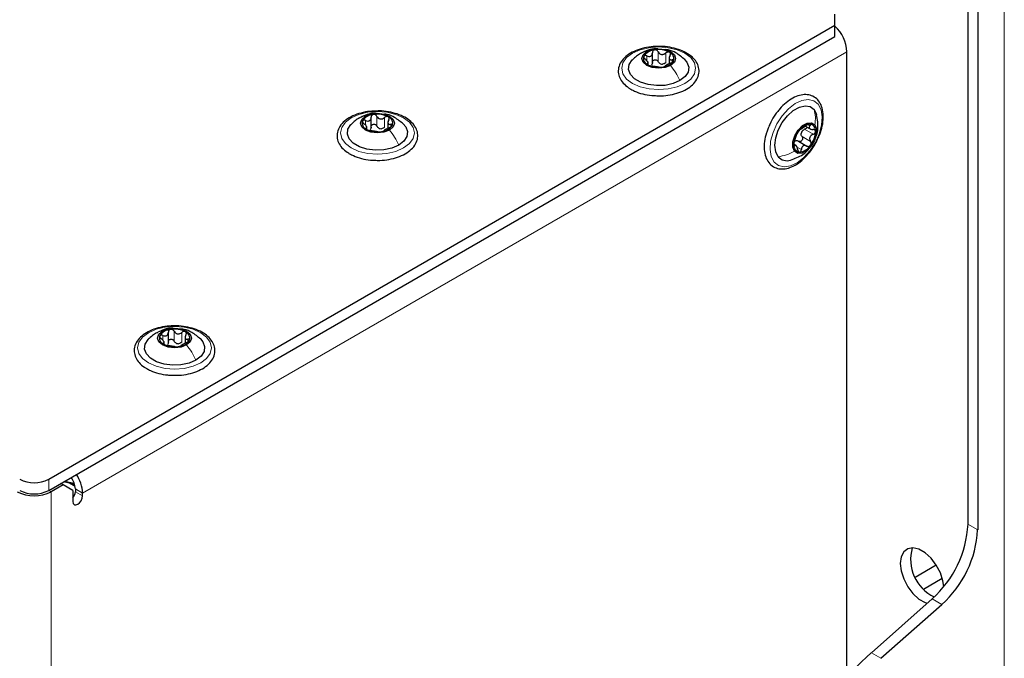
# Paper-space layout 'Blatt2' of a CAD drawing. Header units: millimetres. Extents: x 5 to 418, y 2 to 292.
# Tile 76 of 104: x 152 to 176, y 207 to 223. Entities that reach past the tile are written whole.
import ezdxf

# ---------------------------------------------------------------- set-up
doc = ezdxf.new("R2010")
doc.units = ezdxf.units.MM

psp = doc.layouts.new('Blatt2')

# ---------------------------------------------------------------- linework, layer by layer
at = {"color": 7, "linetype": 'Continuous', "lineweight": 18}
for p, q in [((176.024, 228.174), (176.024, 98.208)), ((172.194, 222.015), (153.585, 211.273)), ((167.598, 221.779), (167.598, 222.017)), ((167.782, 221.75), (167.782, 221.988)), ((167.322, 221.8), (167.322, 221.917)), ((167.935, 221.761), (167.935, 221.822)), ((167.334, 221.707), (167.334, 221.729)), ((160.475, 220.228), (160.475, 220.345)), ((160.751, 220.207), (160.751, 220.445)), ((160.935, 220.179), (160.935, 220.417)), ((160.486, 220.135), (160.486, 220.158)), ((161.088, 220.189), (161.088, 220.251)), ((171.163, 220.129), (171.369, 220.01)), ((171.242, 220.245), (171.293, 220.216)), ((171.1, 219.954), (171.306, 219.835)), ((170.899, 219.742), (170.921, 219.73)), ((171.009, 219.681), (171.084, 219.637)), ((155.537, 214.997), (155.537, 215.114)), ((155.813, 214.975), (155.813, 215.213)), ((155.997, 214.947), (155.997, 215.185)), ((155.549, 214.903), (155.549, 214.926)), ((156.15, 214.957), (156.15, 215.019)), ((152.76, 211.613), (152.76, 211.341)), ((152.76, 211.341), (152.819, 211.307)), ((152.819, 185.79), (152.819, 211.307)), ((153.409, 211.375), (153.585, 211.273)), ((153.409, 211.307), (153.585, 211.205)), ((175.14, 210.519), (175.376, 210.383)), ((174.503, 208.564), (174.267, 208.7)), ((172.787, 207.388), (173.022, 207.252))]:
    psp.add_line(p, q, dxfattribs=at)
at = {"color": 7, "linetype": 'Continuous', "lineweight": 25}
for p, q in [((175.14, 227.255), (175.14, 210.519)), ((175.376, 227.119), (175.376, 210.383)), ((171.899, 222.662), (171.899, 222.934)), ((152.76, 211.613), (171.899, 222.662)), ((171.899, 222.39), (171.899, 222.662)), ((152.76, 211.341), (171.899, 222.39)), ((167.457, 221.73), (167.457, 221.993)), ((172.194, 206.781), (172.194, 222.015)), ((167.353, 221.702), (167.353, 221.77)), ((167.866, 221.889), (167.866, 221.727)), ((160.61, 220.158), (160.61, 220.422)), ((161.019, 220.318), (161.019, 220.155)), ((160.506, 220.13), (160.506, 220.198)), ((171.194, 220.199), (171.296, 220.14)), ((171.013, 219.84), (171.219, 219.721)), ((170.948, 219.74), (170.907, 219.763)), ((155.672, 214.927), (155.672, 215.19)), ((156.081, 215.086), (156.081, 214.923)), ((155.568, 214.898), (155.568, 214.966)), ((153.114, 211.477), (152.819, 211.307)), ((153.114, 211.477), (153.055, 211.511)), ((153.35, 211.341), (153.114, 211.477)), ((153.392, 211.483), (153.117, 211.547)), ((153.147, 211.564), (153.383, 211.513)), ((153.403, 211.438), (153.266, 211.516)), ((153.35, 211.341), (153.35, 211.069)), ((153.409, 211.375), (153.409, 211.307)), ((153.585, 211.205), (153.585, 211.273)), ((173.853, 209.228), (174.365, 209.524)), ((174.059, 208.939), (174.513, 209.201)), ((172.787, 207.388), (174.267, 208.7)), ((173.022, 207.252), (174.503, 208.564))]:
    psp.add_line(p, q, dxfattribs=at)
at = {"color": 7, "linetype": 'Continuous', "lineweight": 18, "flags": 128}
for points in [[(166.973, 221.981), (167.16, 222.064), (167.377, 222.116), (167.61, 222.134), (167.843, 222.116), (168.06, 222.064), (168.246, 221.981), (168.389, 221.874), (168.479, 221.749), (168.51, 221.614), (168.479, 221.48), (168.389, 221.354), (168.246, 221.247), (168.06, 221.164), (167.843, 221.112), (167.61, 221.095), (167.377, 221.112), (167.16, 221.164), (166.973, 221.247), (166.83, 221.354), (166.74, 221.48), (166.71, 221.614), (166.74, 221.749), (166.83, 221.874), (166.973, 221.981)], [(171.494, 220.739), (171.564, 220.605), (171.592, 220.432), (171.577, 220.233), (171.52, 220.019), (171.424, 219.807), (171.297, 219.611), (171.146, 219.443), (170.982, 219.316), (170.817, 219.238), (170.661, 219.214), (170.525, 219.246), (170.419, 219.332), (170.349, 219.466), (170.321, 219.639), (170.336, 219.838), (170.393, 220.051), (170.489, 220.263), (170.616, 220.46), (170.767, 220.628), (170.931, 220.755), (171.096, 220.833), (171.252, 220.857), (171.388, 220.825), (171.494, 220.739)], [(160.126, 220.41), (160.312, 220.492), (160.53, 220.544), (160.762, 220.562), (160.995, 220.544), (161.212, 220.492), (161.399, 220.41), (161.542, 220.302), (161.632, 220.177), (161.662, 220.043), (161.632, 219.908), (161.542, 219.783), (161.399, 219.675), (161.212, 219.593), (160.995, 219.541), (160.762, 219.523), (160.53, 219.541), (160.312, 219.593), (160.126, 219.675), (159.983, 219.783), (159.893, 219.908), (159.862, 220.043), (159.893, 220.177), (159.983, 220.302), (160.126, 220.41)], [(155.188, 215.178), (155.374, 215.261), (155.592, 215.313), (155.824, 215.33), (156.057, 215.313), (156.274, 215.261), (156.461, 215.178), (156.604, 215.07), (156.694, 214.945), (156.724, 214.811), (156.694, 214.676), (156.604, 214.551), (156.461, 214.443), (156.274, 214.361), (156.057, 214.309), (155.824, 214.291), (155.592, 214.309), (155.374, 214.361), (155.188, 214.443), (155.045, 214.551), (154.955, 214.676), (154.924, 214.811), (154.955, 214.945), (155.045, 215.07), (155.188, 215.178)]]:
    psp.add_lwpolyline(points, dxfattribs=at)
at = {"color": 7, "linetype": 'Continuous', "lineweight": 25, "flags": 128}
for points in [[(167.901, 221.684), (167.767, 221.632), (167.61, 221.614), (167.452, 221.632), (167.318, 221.684), (167.229, 221.761), (167.197, 221.852), (167.229, 221.943), (167.318, 222.021)], [(167.318, 222.021), (167.452, 222.072), (167.61, 222.09), (167.767, 222.072), (167.901, 222.021), (167.991, 221.943), (168.022, 221.852), (167.991, 221.761), (167.901, 221.684)], [(168.128, 221.315), (167.961, 221.243), (167.765, 221.2), (167.557, 221.192), (167.353, 221.217), (167.17, 221.275), (167.023, 221.36), (166.923, 221.466), (166.878, 221.584), (166.893, 221.704), (166.966, 221.817), (166.971, 221.822)], [(168.24, 221.831), (168.297, 221.762), (168.341, 221.644), (168.326, 221.524), (168.253, 221.411), (168.128, 221.315)], [(170.518, 219.462), (170.458, 219.583), (170.438, 219.74), (170.46, 219.922), (170.522, 220.112), (170.62, 220.296), (170.745, 220.459), (170.886, 220.588), (171.034, 220.672), (171.175, 220.705), (171.299, 220.683), (171.395, 220.609)], [(171.395, 220.609), (171.455, 220.488), (171.457, 220.481)], [(161.054, 220.112), (160.92, 220.061), (160.762, 220.043), (160.605, 220.061), (160.471, 220.112), (160.381, 220.19), (160.35, 220.281), (160.381, 220.372), (160.471, 220.449)], [(160.471, 220.449), (160.605, 220.501), (160.762, 220.519), (160.92, 220.501), (161.054, 220.449), (161.144, 220.372), (161.175, 220.281), (161.144, 220.19), (161.054, 220.112)], [(161.281, 219.743), (161.114, 219.671), (160.918, 219.629), (160.71, 219.62), (160.506, 219.646), (160.323, 219.704), (160.175, 219.789), (160.075, 219.895), (160.031, 220.012), (160.046, 220.133), (160.119, 220.245), (160.124, 220.25)], [(161.392, 220.259), (161.45, 220.19), (161.494, 220.073), (161.479, 219.953), (161.406, 219.84), (161.281, 219.743)], [(170.916, 219.594), (170.875, 219.693), (170.878, 219.826), (170.924, 219.973), (171.007, 220.111), (171.113, 220.219), (171.227, 220.282), (171.331, 220.289), (171.409, 220.239)], [(171.409, 220.239), (171.45, 220.14), (171.447, 220.007), (171.401, 219.86), (171.319, 219.722), (171.213, 219.613), (171.099, 219.551), (170.995, 219.544), (170.916, 219.594)], [(155.533, 215.217), (155.667, 215.269), (155.824, 215.287), (155.982, 215.269), (156.116, 215.217), (156.206, 215.14), (156.237, 215.049), (156.206, 214.958), (156.116, 214.88)], [(156.116, 214.88), (155.982, 214.829), (155.824, 214.811), (155.667, 214.829), (155.533, 214.88), (155.443, 214.958), (155.412, 215.049), (155.443, 215.14), (155.533, 215.217)], [(156.455, 215.027), (156.512, 214.959), (156.556, 214.841), (156.541, 214.721), (156.468, 214.608), (156.343, 214.511)], [(156.343, 214.511), (156.176, 214.439), (155.98, 214.397), (155.772, 214.388), (155.568, 214.414), (155.385, 214.472), (155.237, 214.557), (155.137, 214.663), (155.093, 214.78), (155.108, 214.901), (155.181, 215.014), (155.186, 215.019)], [(153.35, 211.069), (153.359, 211.022), (153.384, 210.992), (153.422, 210.985), (153.467, 211.001), (153.513, 211.037), (153.551, 211.089), (153.576, 211.147), (153.585, 211.205)], [(174.549, 208.999), (174.53, 209.136), (174.467, 209.331), (174.368, 209.519), (174.241, 209.687), (174.096, 209.82), (173.945, 209.907), (173.8, 209.941), (173.673, 209.92), (173.575, 209.846), (173.512, 209.723), (173.49, 209.563), (173.512, 209.378), (173.575, 209.184), (173.673, 208.995), (173.8, 208.827), (173.945, 208.694), (174.096, 208.607), (174.143, 208.591)]]:
    psp.add_lwpolyline(points, dxfattribs=at)
at = {"color": 7, "linetype": 'Continuous', "lineweight": 25}
for centre, radius, start, end in [((171.291, 221.973), 0.904, 2.6772, 47.6925), ((167.533, 221.72), 0.342, 93.4335, 146.5611), ((167.61, 221.494), 0.576, 62.6428, 99.7711), ((167.816, 221.851), 0.165, 340.539, 69.2579), ((167.403, 221.853), 0.165, 160.539, 249.2579), ((167.686, 221.985), 0.342, 273.4335, 326.5611), ((167.609, 222.21), 0.576, 242.6428, 279.7711), ((167.712, 221.925), 0.211, 254.2708, 268.1431), ((160.556, 220.282), 0.165, 160.539, 249.2579), ((160.686, 220.148), 0.342, 93.4335, 146.5611), ((160.763, 219.922), 0.576, 62.6428, 99.7711), ((160.969, 220.28), 0.165, 340.539, 69.2579), ((160.762, 220.639), 0.576, 242.6428, 279.7711), ((160.865, 220.354), 0.211, 254.2708, 268.1431), ((160.839, 220.413), 0.342, 273.4335, 326.5611), ((171.461, 219.742), 0.563, 141.3537, 179.0628), ((171.326, 219.899), 0.362, 96.4113, 147.5266), ((171.278, 219.985), 0.206, 153.1645, 167.2519), ((171.27, 220.101), 0.159, 353.1412, 84.2768), ((170.865, 220.091), 0.563, 321.3537, 359.0628), ((171.055, 219.732), 0.159, 173.1412, 264.2768), ((170.999, 219.934), 0.362, 276.4113, 327.5266), ((170.731, 219.646), 0.281, 220.7436, 287.938), ((155.825, 214.691), 0.576, 62.6428, 99.7711), ((155.618, 215.05), 0.165, 160.539, 249.2579), ((155.748, 214.916), 0.342, 93.4335, 146.5611), ((156.031, 215.048), 0.165, 340.539, 69.2579), ((155.824, 215.407), 0.576, 242.6428, 279.7711), ((155.927, 215.122), 0.211, 254.2708, 268.1431), ((155.901, 215.181), 0.342, 273.4335, 326.5611), ((152.708, 211.235), 0.878, 2.4689, 34.2952), ((152.407, 212.295), 0.769, 242.6097, 297.3903), ((152.903, 211.352), 0.506, 2.5423, 36.9386), ((152.407, 212.103), 0.897, 242.6097, 297.3903), ((152.407, 212.023), 0.769, 242.6097, 297.3903), ((153.15, 211.32), 0.259, 320.4485, 357.1401), ((172.532, 210.653), 2.612, 311.6284, 357.0654), ((172.767, 210.517), 2.612, 311.6284, 357.0654), ((174.745, 209.657), 1.003, 163.5307, 244.9242), ((177.147, 202.495), 6.554, 131.7027, 176.7905)]:
    psp.add_arc(centre, radius, start, end, dxfattribs=at)
for points, knots in [([(167.625, 222.147), (167.559, 222.146), (167.416, 222.144), (167.206, 222.102), (167.007, 222.032), (166.839, 221.934), (166.713, 221.811), (166.636, 221.67), (166.618, 221.52), (166.655, 221.378), (166.741, 221.25), (166.841, 221.162), (166.912, 221.118), (166.932, 221.107)], [0, 0, 0, 0, 0.0866794, 0.1860201, 0.2857737, 0.3862316, 0.4874251, 0.5875941, 0.6837558, 0.7762888, 0.8686662, 0.9642393, 1, 1, 1, 1]), ([(167.171, 221.978), (167.137, 221.956), (167.064, 221.911), (167.002, 221.851), (166.969, 221.82)], [0, 0, 0, 0, 0.473586, 1, 1, 1, 1]), ([(167.587, 222.087), (167.57, 222.089), (167.493, 222.099), (167.347, 222.061), (167.23, 222.006), (167.169, 221.977)], [0, 0, 0, 0, 0.1144085, 0.5347632, 1, 1, 1, 1]), ([(167.322, 221.917), (167.339, 221.911), (167.364, 221.902), (167.397, 221.904), (167.419, 221.912), (167.437, 221.927), (167.454, 221.953), (167.456, 221.978), (167.457, 221.995)], [0, 0, 0, 0, 0.249168, 0.374303, 0.498903, 0.623987, 0.749746, 1, 1, 1, 1]), ([(167.513, 222.061), (167.504, 222.059), (167.488, 222.055), (167.47, 222.039), (167.458, 222.018), (167.457, 222.003), (167.457, 221.995)], [0, 0, 0, 0, 0.250033, 0.499632, 0.749228, 1, 1, 1, 1]), ([(167.598, 222.017), (167.594, 222.024), (167.585, 222.038), (167.564, 222.053), (167.539, 222.063), (167.521, 222.062), (167.513, 222.061)], [0, 0, 0, 0, 0.2498147, 0.4999078, 0.7501201, 1, 1, 1, 1]), ([(167.535, 220.949), (167.579, 220.946), (167.699, 220.939), (167.894, 220.964), (168.106, 221.017), (168.292, 221.101), (168.442, 221.211), (168.548, 221.343), (168.598, 221.489), (168.591, 221.637), (168.531, 221.774), (168.426, 221.895), (168.278, 221.998), (168.093, 222.079), (167.881, 222.13), (167.72, 222.152), (167.635, 222.148), (167.625, 222.147)], [0, 0, 0, 0, 0.043178, 0.116961, 0.19094, 0.26533, 0.340301, 0.415461, 0.48884, 0.558844, 0.627333, 0.696902, 0.76915, 0.842962, 0.916921, 0.990714, 1, 1, 1, 1]), ([(167.598, 222.017), (167.608, 222.002), (167.622, 221.98), (167.653, 221.96), (167.679, 221.952), (167.707, 221.952), (167.744, 221.961), (167.767, 221.977), (167.782, 221.988)], [0, 0, 0, 0, 0.249199, 0.374336, 0.49893, 0.624007, 0.749759, 1, 1, 1, 1]), ([(168.245, 221.826), (168.175, 221.884), (168.055, 221.984), (167.889, 222.062), (167.801, 222.068), (167.779, 222.069)], [0, 0, 0, 0, 0.5074664, 0.8774431, 1, 1, 1, 1]), ([(167.875, 222.005), (167.868, 222.008), (167.854, 222.014), (167.829, 222.012), (167.804, 222.004), (167.789, 221.994), (167.782, 221.988)], [0, 0, 0, 0, 0.249991, 0.499611, 0.749127, 1, 1, 1, 1]), ([(167.886, 221.929), (167.889, 221.936), (167.896, 221.95), (167.898, 221.972), (167.891, 221.992), (167.88, 222.001), (167.875, 222.005)], [0, 0, 0, 0, 0.249852, 0.499902, 0.750115, 1, 1, 1, 1]), ([(167.247, 221.908), (167.246, 221.903), (167.243, 221.892), (167.251, 221.872), (167.264, 221.853), (167.278, 221.841), (167.284, 221.836)], [0, 0, 0, 0, 0.249857, 0.499466, 0.749011, 1, 1, 1, 1]), ([(167.322, 221.917), (167.314, 221.92), (167.298, 221.926), (167.276, 221.927), (167.257, 221.922), (167.251, 221.913), (167.247, 221.908)], [0, 0, 0, 0, 0.249807, 0.500055, 0.750309, 1, 1, 1, 1]), ([(167.334, 221.729), (167.341, 221.731), (167.352, 221.734), (167.354, 221.748), (167.35, 221.762), (167.339, 221.779), (167.32, 221.805), (167.298, 221.823), (167.284, 221.836)], [0, 0, 0, 0, 0.249201, 0.374338, 0.498932, 0.624008, 0.74976, 1, 1, 1, 1]), ([(167.457, 221.757), (167.456, 221.744), (167.455, 221.718), (167.442, 221.698), (167.435, 221.688)], [0, 0, 0, 0, 0.50155, 1, 1, 1, 1]), ([(167.457, 221.757), (167.457, 221.765), (167.458, 221.78), (167.47, 221.801), (167.488, 221.816), (167.512, 221.825), (167.539, 221.824), (167.564, 221.815), (167.585, 221.8), (167.594, 221.786), (167.598, 221.779)], [0, 0, 0, 0, 0.125193, 0.249438, 0.374279, 0.499024, 0.623869, 0.749369, 0.87443, 1, 1, 1, 1]), ([(167.655, 221.722), (167.643, 221.729), (167.619, 221.744), (167.605, 221.767), (167.598, 221.779)], [0, 0, 0, 0, 0.498457, 1, 1, 1, 1]), ([(167.782, 221.75), (167.771, 221.741), (167.748, 221.724), (167.719, 221.718), (167.705, 221.715)], [0, 0, 0, 0, 0.5015517, 1, 1, 1, 1]), ([(167.897, 221.741), (167.88, 221.733), (167.855, 221.722), (167.822, 221.705), (167.8, 221.692), (167.782, 221.682), (167.765, 221.671), (167.763, 221.666), (167.762, 221.663)], [0, 0, 0, 0, 0.249168, 0.374303, 0.498903, 0.623987, 0.749746, 1, 1, 1, 1]), ([(167.886, 221.929), (167.878, 221.913), (167.867, 221.89), (167.865, 221.861), (167.869, 221.842), (167.88, 221.829), (167.9, 221.819), (167.921, 221.821), (167.935, 221.822)], [0, 0, 0, 0, 0.249201, 0.374338, 0.498932, 0.624008, 0.74976, 1, 1, 1, 1]), ([(167.897, 221.741), (167.905, 221.744), (167.921, 221.751), (167.943, 221.765), (167.962, 221.781), (167.969, 221.791), (167.972, 221.796)], [0, 0, 0, 0, 0.2498071, 0.5000551, 0.7503094, 1, 1, 1, 1]), ([(167.972, 221.796), (167.973, 221.801), (167.976, 221.81), (167.969, 221.82), (167.955, 221.824), (167.942, 221.823), (167.935, 221.822)], [0, 0, 0, 0, 0.249857, 0.499466, 0.749011, 1, 1, 1, 1]), ([(167.334, 221.729), (167.33, 221.728), (167.323, 221.727), (167.322, 221.72), (167.328, 221.71), (167.339, 221.703), (167.344, 221.699)], [0, 0, 0, 0, 0.249852, 0.499902, 0.750115, 1, 1, 1, 1]), ([(167.344, 221.699), (167.351, 221.696), (167.365, 221.688), (167.391, 221.68), (167.416, 221.673), (167.43, 221.671), (167.437, 221.67)], [0, 0, 0, 0, 0.249991, 0.499611, 0.749127, 1, 1, 1, 1]), ([(167.621, 221.641), (167.612, 221.643), (167.597, 221.645), (167.566, 221.648), (167.54, 221.652), (167.512, 221.657), (167.475, 221.663), (167.452, 221.667), (167.437, 221.67)], [0, 0, 0, 0, 0.249199, 0.374336, 0.49893, 0.624007, 0.749759, 1, 1, 1, 1]), ([(167.621, 221.641), (167.626, 221.641), (167.634, 221.639), (167.655, 221.639), (167.68, 221.64), (167.698, 221.642), (167.707, 221.643)], [0, 0, 0, 0, 0.249815, 0.499908, 0.75012, 1, 1, 1, 1]), ([(167.707, 221.643), (167.715, 221.645), (167.731, 221.648), (167.75, 221.653), (167.761, 221.659), (167.762, 221.662), (167.762, 221.663)], [0, 0, 0, 0, 0.250033, 0.4996315, 0.7492277, 1, 1, 1, 1]), ([(166.932, 221.107), (166.962, 221.09), (167.049, 221.043), (167.219, 220.987), (167.396, 220.951), (167.503, 220.949), (167.535, 220.949)], [0, 0, 0, 0, 0.180167, 0.52014, 0.85956, 1, 1, 1, 1]), ([(171.48, 219.892), (171.498, 219.929), (171.55, 220.034), (171.598, 220.214), (171.624, 220.418), (171.608, 220.605), (171.553, 220.76), (171.46, 220.88), (171.338, 220.955), (171.192, 220.982), (171.037, 220.961), (170.874, 220.894), (170.711, 220.782), (170.582, 220.659), (170.513, 220.572), (170.491, 220.545)], [0, 0, 0, 0, 0.046137, 0.131367, 0.217044, 0.30338, 0.390061, 0.466467, 0.547693, 0.626784, 0.706432, 0.789105, 0.873957, 0.959228, 1, 1, 1, 1]), ([(160.778, 220.576), (160.712, 220.575), (160.569, 220.572), (160.359, 220.531), (160.16, 220.46), (159.992, 220.362), (159.865, 220.239), (159.789, 220.098), (159.771, 219.949), (159.808, 219.806), (159.894, 219.678), (159.994, 219.59), (160.065, 219.547), (160.084, 219.535)], [0, 0, 0, 0, 0.0866794, 0.1860201, 0.2857737, 0.3862316, 0.4874251, 0.5875941, 0.6837558, 0.7762888, 0.8686662, 0.9642393, 1, 1, 1, 1]), ([(160.688, 219.377), (160.732, 219.375), (160.852, 219.368), (161.047, 219.392), (161.258, 219.446), (161.445, 219.53), (161.595, 219.639), (161.7, 219.771), (161.751, 219.918), (161.744, 220.066), (161.684, 220.202), (161.579, 220.323), (161.431, 220.427), (161.246, 220.508), (161.034, 220.558), (160.873, 220.58), (160.788, 220.576), (160.778, 220.576)], [0, 0, 0, 0, 0.043178, 0.116961, 0.19094, 0.26533, 0.340301, 0.415461, 0.48884, 0.558844, 0.627333, 0.696902, 0.76915, 0.842962, 0.916921, 0.990714, 1, 1, 1, 1]), ([(170.491, 220.545), (170.468, 220.513), (170.401, 220.42), (170.32, 220.279), (170.28, 220.17), (170.266, 220.13)], [0, 0, 0, 0, 0.250579, 0.725643, 1, 1, 1, 1]), ([(160.324, 220.406), (160.289, 220.385), (160.217, 220.34), (160.155, 220.28), (160.122, 220.248)], [0, 0, 0, 0, 0.4735862, 1, 1, 1, 1]), ([(160.74, 220.516), (160.723, 220.518), (160.645, 220.527), (160.512, 220.493), (160.407, 220.444), (160.357, 220.42)], [0, 0, 0, 0, 0.12537, 0.5859986, 1, 1, 1, 1]), ([(160.4, 220.337), (160.399, 220.331), (160.396, 220.321), (160.403, 220.301), (160.417, 220.281), (160.43, 220.27), (160.437, 220.264)], [0, 0, 0, 0, 0.249857, 0.499466, 0.749011, 1, 1, 1, 1]), ([(160.475, 220.345), (160.467, 220.348), (160.451, 220.354), (160.429, 220.355), (160.41, 220.35), (160.403, 220.341), (160.4, 220.337)], [0, 0, 0, 0, 0.249807, 0.500055, 0.750309, 1, 1, 1, 1]), ([(160.475, 220.345), (160.492, 220.339), (160.517, 220.33), (160.55, 220.332), (160.572, 220.34), (160.59, 220.355), (160.607, 220.382), (160.609, 220.407), (160.61, 220.423)], [0, 0, 0, 0, 0.249168, 0.374303, 0.498903, 0.623987, 0.749746, 1, 1, 1, 1]), ([(160.665, 220.49), (160.657, 220.488), (160.641, 220.483), (160.623, 220.467), (160.611, 220.447), (160.61, 220.431), (160.61, 220.423)], [0, 0, 0, 0, 0.250033, 0.499632, 0.749228, 1, 1, 1, 1]), ([(160.751, 220.445), (160.746, 220.452), (160.738, 220.466), (160.717, 220.482), (160.692, 220.491), (160.674, 220.49), (160.665, 220.49)], [0, 0, 0, 0, 0.249815, 0.499908, 0.75012, 1, 1, 1, 1]), ([(160.751, 220.445), (160.76, 220.43), (160.775, 220.408), (160.806, 220.389), (160.832, 220.381), (160.86, 220.38), (160.897, 220.389), (160.92, 220.406), (160.935, 220.417)], [0, 0, 0, 0, 0.249199, 0.374336, 0.49893, 0.624007, 0.749759, 1, 1, 1, 1]), ([(161.398, 220.254), (161.328, 220.312), (161.208, 220.412), (161.041, 220.491), (160.953, 220.496), (160.932, 220.498)], [0, 0, 0, 0, 0.507466, 0.877443, 1, 1, 1, 1]), ([(161.028, 220.434), (161.021, 220.437), (161.007, 220.442), (160.982, 220.441), (160.956, 220.432), (160.942, 220.422), (160.935, 220.417)], [0, 0, 0, 0, 0.2499907, 0.4996106, 0.7491271, 1, 1, 1, 1]), ([(161.038, 220.357), (161.031, 220.342), (161.02, 220.318), (161.018, 220.289), (161.022, 220.271), (161.033, 220.258), (161.052, 220.248), (161.074, 220.249), (161.088, 220.251)], [0, 0, 0, 0, 0.249201, 0.374338, 0.498932, 0.624008, 0.74976, 1, 1, 1, 1]), ([(161.038, 220.357), (161.042, 220.364), (161.049, 220.379), (161.051, 220.401), (161.044, 220.421), (161.033, 220.429), (161.028, 220.434)], [0, 0, 0, 0, 0.249852, 0.499902, 0.750115, 1, 1, 1, 1]), ([(171.407, 219.88), (171.424, 219.915), (171.465, 219.996), (171.503, 220.201), (171.475, 220.369), (171.455, 220.487)], [0, 0, 0, 0, 0.189862, 0.432696, 1, 1, 1, 1]), ([(160.486, 220.158), (160.494, 220.16), (160.505, 220.163), (160.507, 220.176), (160.503, 220.19), (160.492, 220.208), (160.472, 220.233), (160.451, 220.252), (160.437, 220.264)], [0, 0, 0, 0, 0.249201, 0.374338, 0.498932, 0.624008, 0.74976, 1, 1, 1, 1]), ([(160.486, 220.158), (160.483, 220.157), (160.476, 220.155), (160.474, 220.148), (160.481, 220.138), (160.492, 220.131), (160.497, 220.128)], [0, 0, 0, 0, 0.249852, 0.499902, 0.750115, 1, 1, 1, 1]), ([(160.497, 220.128), (160.504, 220.124), (160.518, 220.117), (160.543, 220.108), (160.568, 220.102), (160.583, 220.099), (160.59, 220.098)], [0, 0, 0, 0, 0.249991, 0.499611, 0.749127, 1, 1, 1, 1]), ([(160.61, 220.185), (160.609, 220.172), (160.608, 220.147), (160.595, 220.127), (160.588, 220.117)], [0, 0, 0, 0, 0.50155, 1, 1, 1, 1]), ([(160.774, 220.07), (160.765, 220.071), (160.75, 220.073), (160.719, 220.077), (160.693, 220.08), (160.665, 220.085), (160.628, 220.092), (160.605, 220.096), (160.59, 220.098)], [0, 0, 0, 0, 0.249199, 0.374336, 0.49893, 0.624007, 0.749759, 1, 1, 1, 1]), ([(160.61, 220.185), (160.61, 220.193), (160.611, 220.208), (160.622, 220.229), (160.641, 220.245), (160.665, 220.253), (160.691, 220.253), (160.717, 220.244), (160.738, 220.228), (160.746, 220.214), (160.751, 220.207)], [0, 0, 0, 0, 0.125193, 0.249438, 0.374279, 0.499024, 0.623869, 0.749369, 0.87443, 1, 1, 1, 1]), ([(160.808, 220.151), (160.796, 220.158), (160.772, 220.172), (160.758, 220.195), (160.751, 220.207)], [0, 0, 0, 0, 0.498457, 1, 1, 1, 1]), ([(160.774, 220.07), (160.778, 220.069), (160.787, 220.068), (160.808, 220.067), (160.833, 220.068), (160.851, 220.07), (160.86, 220.072)], [0, 0, 0, 0, 0.2498147, 0.4999078, 0.7501201, 1, 1, 1, 1]), ([(160.935, 220.179), (160.924, 220.17), (160.901, 220.152), (160.872, 220.146), (160.858, 220.143)], [0, 0, 0, 0, 0.501552, 1, 1, 1, 1]), ([(160.86, 220.072), (160.868, 220.073), (160.884, 220.076), (160.902, 220.082), (160.914, 220.087), (160.915, 220.09), (160.915, 220.091)], [0, 0, 0, 0, 0.250033, 0.499632, 0.749228, 1, 1, 1, 1]), ([(161.05, 220.169), (161.033, 220.162), (161.008, 220.151), (160.975, 220.133), (160.953, 220.121), (160.935, 220.11), (160.918, 220.099), (160.916, 220.094), (160.915, 220.091)], [0, 0, 0, 0, 0.249168, 0.374303, 0.498903, 0.623987, 0.749746, 1, 1, 1, 1]), ([(161.05, 220.169), (161.058, 220.173), (161.074, 220.18), (161.096, 220.194), (161.115, 220.209), (161.122, 220.22), (161.125, 220.225)], [0, 0, 0, 0, 0.249807, 0.500055, 0.750309, 1, 1, 1, 1]), ([(161.125, 220.225), (161.126, 220.229), (161.129, 220.239), (161.121, 220.248), (161.108, 220.253), (161.094, 220.251), (161.088, 220.251)], [0, 0, 0, 0, 0.249857, 0.499466, 0.749011, 1, 1, 1, 1]), ([(170.266, 220.13), (170.254, 220.1), (170.214, 220.001), (170.181, 219.832), (170.173, 219.634), (170.208, 219.457), (170.284, 219.313), (170.397, 219.212), (170.536, 219.162), (170.688, 219.163), (170.848, 219.209), (171.012, 219.301), (171.172, 219.435), (171.317, 219.604), (171.422, 219.76), (171.466, 219.861), (171.48, 219.892)], [0, 0, 0, 0, 0.033362, 0.112297, 0.191749, 0.271819, 0.351524, 0.428474, 0.502125, 0.575086, 0.650185, 0.72793, 0.80676, 0.885486, 0.964058, 1, 1, 1, 1]), ([(171.021, 220.093), (171.016, 220.086), (171.005, 220.072), (170.993, 220.051), (170.983, 220.032), (170.98, 220.025), (170.979, 220.021)], [0, 0, 0, 0, 0.249991, 0.499611, 0.749127, 1, 1, 1, 1]), ([(171.066, 220.135), (171.065, 220.135), (171.062, 220.135), (171.051, 220.127), (171.037, 220.113), (171.026, 220.1), (171.021, 220.093)], [0, 0, 0, 0, 0.249852, 0.499902, 0.750115, 1, 1, 1, 1]), ([(171.066, 220.135), (171.07, 220.135), (171.075, 220.135), (171.094, 220.146), (171.111, 220.156), (171.133, 220.17), (171.164, 220.191), (171.186, 220.208), (171.201, 220.219)], [0, 0, 0, 0, 0.249201, 0.374338, 0.498932, 0.624008, 0.74976, 1, 1, 1, 1]), ([(171.095, 220.078), (171.104, 220.089), (171.123, 220.111), (171.149, 220.123), (171.163, 220.129)], [0, 0, 0, 0, 0.498457, 1, 1, 1, 1]), ([(171.219, 220.185), (171.218, 220.183), (171.217, 220.174), (171.206, 220.158), (171.187, 220.14), (171.171, 220.132), (171.163, 220.129)], [0, 0, 0, 0, 0.077292, 0.385163, 0.691959, 1, 1, 1, 1]), ([(171.286, 220.259), (171.28, 220.258), (171.268, 220.257), (171.245, 220.248), (171.222, 220.235), (171.208, 220.224), (171.201, 220.219)], [0, 0, 0, 0, 0.249857, 0.499466, 0.749011, 1, 1, 1, 1]), ([(171.293, 220.216), (171.285, 220.205), (171.274, 220.188), (171.273, 220.166), (171.28, 220.152), (171.294, 220.14), (171.321, 220.128), (171.347, 220.127), (171.365, 220.126)], [0, 0, 0, 0, 0.249168, 0.374303, 0.498903, 0.623987, 0.749746, 1, 1, 1, 1]), ([(171.293, 220.216), (171.296, 220.222), (171.304, 220.232), (171.306, 220.246), (171.301, 220.256), (171.291, 220.258), (171.286, 220.259)], [0, 0, 0, 0, 0.249807, 0.500055, 0.750309, 1, 1, 1, 1]), ([(171.428, 220.082), (171.427, 220.088), (171.424, 220.102), (171.409, 220.117), (171.389, 220.125), (171.373, 220.126), (171.365, 220.126)], [0, 0, 0, 0, 0.250033, 0.4996315, 0.7492277, 1, 1, 1, 1]), ([(171.369, 220.01), (171.377, 220.013), (171.393, 220.021), (171.412, 220.039), (171.426, 220.06), (171.427, 220.074), (171.428, 220.082)], [0, 0, 0, 0, 0.249815, 0.499908, 0.75012, 1, 1, 1, 1]), ([(170.916, 219.846), (170.914, 219.839), (170.909, 219.826), (170.903, 219.8), (170.898, 219.774), (170.898, 219.759), (170.898, 219.751)], [0, 0, 0, 0, 0.249815, 0.499908, 0.75012, 1, 1, 1, 1]), ([(170.916, 219.846), (170.922, 219.861), (170.93, 219.884), (170.942, 219.919), (170.951, 219.946), (170.96, 219.971), (170.971, 219.999), (170.976, 220.012), (170.979, 220.021)], [0, 0, 0, 0, 0.249199, 0.374336, 0.49893, 0.624007, 0.749759, 1, 1, 1, 1]), ([(170.942, 219.853), (170.954, 219.854), (170.978, 219.857), (171.001, 219.846), (171.013, 219.84)], [0, 0, 0, 0, 0.498457, 1, 1, 1, 1]), ([(171.1, 219.954), (171.104, 219.947), (171.112, 219.933), (171.116, 219.907), (171.112, 219.881), (171.1, 219.858), (171.081, 219.84), (171.058, 219.831), (171.034, 219.831), (171.02, 219.837), (171.013, 219.84)], [0, 0, 0, 0, 0.125222, 0.249483, 0.374326, 0.499063, 0.623896, 0.749388, 0.874441, 1, 1, 1, 1]), ([(171.1, 219.954), (171.093, 219.966), (171.079, 219.989), (171.078, 220.017), (171.078, 220.031)], [0, 0, 0, 0, 0.501552, 1, 1, 1, 1]), ([(171.369, 220.01), (171.352, 220.001), (171.326, 219.989), (171.301, 219.961), (171.288, 219.937), (171.283, 219.91), (171.285, 219.874), (171.298, 219.851), (171.306, 219.835)], [0, 0, 0, 0, 0.249199, 0.374336, 0.49893, 0.624007, 0.749759, 1, 1, 1, 1]), ([(171.305, 219.739), (171.309, 219.747), (171.318, 219.762), (171.322, 219.788), (171.319, 219.814), (171.31, 219.828), (171.306, 219.835)], [0, 0, 0, 0, 0.2499907, 0.4996106, 0.7491271, 1, 1, 1, 1]), ([(170.818, 219.378), (170.923, 219.417), (171.071, 219.472), (171.228, 219.6), (171.28, 219.671), (171.305, 219.706)], [0, 0, 0, 0, 0.5558219, 0.7818089, 1, 1, 1, 1]), ([(170.898, 219.751), (170.898, 219.745), (170.9, 219.732), (170.905, 219.722), (170.913, 219.721), (170.918, 219.727), (170.921, 219.73)], [0, 0, 0, 0, 0.250033, 0.4996315, 0.7492277, 1, 1, 1, 1]), ([(170.993, 219.64), (170.989, 219.658), (170.983, 219.685), (170.969, 219.714), (170.959, 219.731), (170.948, 219.741), (170.935, 219.745), (170.926, 219.736), (170.921, 219.73)], [0, 0, 0, 0, 0.249168, 0.374303, 0.498903, 0.623987, 0.749746, 1, 1, 1, 1]), ([(170.993, 219.64), (170.995, 219.631), (170.998, 219.614), (171.009, 219.593), (171.023, 219.578), (171.034, 219.575), (171.04, 219.574)], [0, 0, 0, 0, 0.2498071, 0.5000551, 0.7503094, 1, 1, 1, 1]), ([(171.04, 219.574), (171.045, 219.575), (171.056, 219.577), (171.07, 219.591), (171.08, 219.612), (171.083, 219.629), (171.084, 219.637)], [0, 0, 0, 0, 0.2498571, 0.4994664, 0.7490114, 1, 1, 1, 1]), ([(171.219, 219.721), (171.204, 219.728), (171.181, 219.738), (171.149, 219.735), (171.127, 219.726), (171.109, 219.71), (171.092, 219.682), (171.087, 219.655), (171.084, 219.637)], [0, 0, 0, 0, 0.249201, 0.374338, 0.498932, 0.624008, 0.74976, 1, 1, 1, 1]), ([(171.219, 219.721), (171.226, 219.718), (171.24, 219.712), (171.264, 219.712), (171.287, 219.721), (171.299, 219.733), (171.305, 219.739)], [0, 0, 0, 0, 0.249852, 0.499902, 0.750115, 1, 1, 1, 1]), ([(160.084, 219.535), (160.115, 219.519), (160.202, 219.472), (160.372, 219.416), (160.548, 219.379), (160.656, 219.378), (160.688, 219.377)], [0, 0, 0, 0, 0.180167, 0.52014, 0.85956, 1, 1, 1, 1]), ([(155.84, 215.344), (155.774, 215.343), (155.631, 215.341), (155.421, 215.299), (155.222, 215.229), (155.054, 215.13), (154.927, 215.008), (154.851, 214.866), (154.833, 214.717), (154.87, 214.574), (154.956, 214.446), (155.056, 214.358), (155.127, 214.315), (155.146, 214.303)], [0, 0, 0, 0, 0.086679, 0.18602, 0.285774, 0.386232, 0.487425, 0.587594, 0.683756, 0.776289, 0.868666, 0.964239, 1, 1, 1, 1]), ([(155.791, 215.285), (155.778, 215.286), (155.704, 215.295), (155.574, 215.261), (155.469, 215.212), (155.419, 215.188)], [0, 0, 0, 0, 0.101836, 0.574859, 1, 1, 1, 1]), ([(155.813, 215.213), (155.809, 215.22), (155.8, 215.234), (155.779, 215.25), (155.754, 215.259), (155.736, 215.258), (155.727, 215.258)], [0, 0, 0, 0, 0.249815, 0.499908, 0.75012, 1, 1, 1, 1]), ([(155.75, 214.145), (155.794, 214.143), (155.914, 214.136), (156.109, 214.16), (156.321, 214.214), (156.507, 214.298), (156.657, 214.407), (156.762, 214.539), (156.813, 214.686), (156.806, 214.834), (156.746, 214.97), (156.641, 215.092), (156.493, 215.195), (156.308, 215.276), (156.096, 215.326), (155.935, 215.348), (155.85, 215.344), (155.84, 215.344)], [0, 0, 0, 0, 0.043178, 0.116961, 0.19094, 0.26533, 0.340301, 0.415461, 0.48884, 0.558844, 0.627333, 0.696902, 0.76915, 0.842962, 0.916921, 0.990714, 1, 1, 1, 1]), ([(156.46, 215.022), (156.39, 215.08), (156.27, 215.18), (156.103, 215.259), (156.015, 215.264), (155.994, 215.266)], [0, 0, 0, 0, 0.507466, 0.877443, 1, 1, 1, 1]), ([(155.386, 215.174), (155.351, 215.153), (155.279, 215.108), (155.217, 215.048), (155.184, 215.017)], [0, 0, 0, 0, 0.473586, 1, 1, 1, 1]), ([(155.462, 215.105), (155.461, 215.099), (155.458, 215.089), (155.465, 215.069), (155.479, 215.049), (155.492, 215.038), (155.499, 215.032)], [0, 0, 0, 0, 0.249857, 0.499466, 0.749011, 1, 1, 1, 1]), ([(155.537, 215.114), (155.529, 215.117), (155.513, 215.122), (155.491, 215.123), (155.472, 215.118), (155.465, 215.109), (155.462, 215.105)], [0, 0, 0, 0, 0.249807, 0.500055, 0.750309, 1, 1, 1, 1]), ([(155.549, 214.926), (155.556, 214.928), (155.567, 214.931), (155.569, 214.944), (155.565, 214.958), (155.554, 214.976), (155.534, 215.001), (155.513, 215.02), (155.499, 215.032)], [0, 0, 0, 0, 0.249201, 0.374338, 0.498932, 0.624008, 0.74976, 1, 1, 1, 1]), ([(155.537, 215.114), (155.554, 215.108), (155.579, 215.099), (155.612, 215.101), (155.634, 215.108), (155.652, 215.123), (155.669, 215.15), (155.671, 215.175), (155.672, 215.192)], [0, 0, 0, 0, 0.2491679, 0.3743031, 0.4989033, 0.6239875, 0.7497462, 1, 1, 1, 1]), ([(155.727, 215.258), (155.719, 215.256), (155.703, 215.251), (155.685, 215.235), (155.673, 215.215), (155.672, 215.199), (155.672, 215.192)], [0, 0, 0, 0, 0.250033, 0.4996315, 0.7492277, 1, 1, 1, 1]), ([(155.672, 214.953), (155.672, 214.961), (155.673, 214.977), (155.684, 214.997), (155.703, 215.013), (155.727, 215.021), (155.754, 215.021), (155.779, 215.012), (155.8, 214.996), (155.808, 214.982), (155.813, 214.975)], [0, 0, 0, 0, 0.125193, 0.249438, 0.374279, 0.499024, 0.623869, 0.749369, 0.87443, 1, 1, 1, 1]), ([(155.813, 215.213), (155.822, 215.199), (155.837, 215.176), (155.868, 215.157), (155.894, 215.149), (155.922, 215.149), (155.959, 215.157), (155.982, 215.174), (155.997, 215.185)], [0, 0, 0, 0, 0.249199, 0.374336, 0.49893, 0.624007, 0.749759, 1, 1, 1, 1]), ([(156.09, 215.202), (156.083, 215.205), (156.069, 215.211), (156.044, 215.209), (156.018, 215.201), (156.004, 215.19), (155.997, 215.185)], [0, 0, 0, 0, 0.249991, 0.499611, 0.749127, 1, 1, 1, 1]), ([(156.1, 215.125), (156.093, 215.11), (156.082, 215.086), (156.08, 215.057), (156.084, 215.039), (156.095, 215.026), (156.114, 215.016), (156.136, 215.018), (156.15, 215.019)], [0, 0, 0, 0, 0.249201, 0.374338, 0.498932, 0.624008, 0.74976, 1, 1, 1, 1]), ([(156.1, 215.125), (156.104, 215.133), (156.111, 215.147), (156.113, 215.169), (156.106, 215.189), (156.095, 215.198), (156.09, 215.202)], [0, 0, 0, 0, 0.249852, 0.499902, 0.750115, 1, 1, 1, 1]), ([(156.187, 214.993), (156.188, 214.998), (156.191, 215.007), (156.184, 215.016), (156.17, 215.021), (156.156, 215.02), (156.15, 215.019)], [0, 0, 0, 0, 0.249857, 0.499466, 0.749011, 1, 1, 1, 1]), ([(155.549, 214.926), (155.545, 214.925), (155.538, 214.923), (155.536, 214.916), (155.543, 214.907), (155.554, 214.899), (155.559, 214.896)], [0, 0, 0, 0, 0.249852, 0.499902, 0.750115, 1, 1, 1, 1]), ([(155.559, 214.896), (155.566, 214.892), (155.58, 214.885), (155.605, 214.876), (155.63, 214.87), (155.645, 214.867), (155.652, 214.866)], [0, 0, 0, 0, 0.249991, 0.499611, 0.749127, 1, 1, 1, 1]), ([(155.672, 214.953), (155.671, 214.941), (155.67, 214.915), (155.657, 214.895), (155.65, 214.885)], [0, 0, 0, 0, 0.50155, 1, 1, 1, 1]), ([(155.836, 214.838), (155.827, 214.839), (155.812, 214.841), (155.781, 214.845), (155.755, 214.849), (155.727, 214.853), (155.69, 214.86), (155.667, 214.864), (155.652, 214.866)], [0, 0, 0, 0, 0.249199, 0.374336, 0.49893, 0.624007, 0.749759, 1, 1, 1, 1]), ([(155.87, 214.919), (155.858, 214.926), (155.834, 214.94), (155.82, 214.964), (155.813, 214.975)], [0, 0, 0, 0, 0.498457, 1, 1, 1, 1]), ([(155.836, 214.838), (155.84, 214.837), (155.849, 214.836), (155.87, 214.835), (155.895, 214.836), (155.913, 214.839), (155.922, 214.84)], [0, 0, 0, 0, 0.249815, 0.499908, 0.75012, 1, 1, 1, 1]), ([(155.997, 214.947), (155.986, 214.938), (155.963, 214.92), (155.934, 214.914), (155.92, 214.911)], [0, 0, 0, 0, 0.501552, 1, 1, 1, 1]), ([(155.922, 214.84), (155.93, 214.841), (155.946, 214.844), (155.964, 214.85), (155.976, 214.855), (155.977, 214.858), (155.977, 214.86)], [0, 0, 0, 0, 0.250033, 0.499632, 0.749228, 1, 1, 1, 1]), ([(156.112, 214.937), (156.095, 214.93), (156.07, 214.919), (156.037, 214.901), (156.015, 214.889), (155.997, 214.878), (155.98, 214.867), (155.978, 214.863), (155.977, 214.86)], [0, 0, 0, 0, 0.249168, 0.374303, 0.498903, 0.623987, 0.749746, 1, 1, 1, 1]), ([(156.112, 214.937), (156.12, 214.941), (156.136, 214.948), (156.158, 214.962), (156.177, 214.977), (156.184, 214.988), (156.187, 214.993)], [0, 0, 0, 0, 0.249807, 0.500055, 0.750309, 1, 1, 1, 1]), ([(155.146, 214.303), (155.177, 214.287), (155.264, 214.24), (155.434, 214.184), (155.611, 214.148), (155.718, 214.146), (155.75, 214.145)], [0, 0, 0, 0, 0.180167, 0.52014, 0.85956, 1, 1, 1, 1])]:
    psp.add_open_spline(points, degree=3, knots=knots, dxfattribs=at)
at = {"color": 7, "linetype": 'Continuous', "lineweight": 18}
for points in [[(167.173, 221.974), (167.179, 221.979), (167.219, 222.011), (167.273, 222.016), (167.318, 222.021)], [(160.326, 220.403), (160.332, 220.408), (160.372, 220.439), (160.426, 220.445), (160.471, 220.449)], [(155.388, 215.171), (155.394, 215.176), (155.434, 215.207), (155.488, 215.213), (155.533, 215.217)]]:
    psp.add_open_spline(points, degree=3, knots=[0, 0, 0, 0, 0.162643, 1, 1, 1, 1], dxfattribs=at)
for points in [[(168.128, 221.315), (168.096, 221.38), (168.032, 221.512), (167.945, 221.626), (167.901, 221.684)], [(171.395, 220.609), (171.409, 220.55), (171.437, 220.432), (171.418, 220.303), (171.409, 220.239)], [(161.281, 219.743), (161.249, 219.809), (161.185, 219.94), (161.098, 220.055), (161.054, 220.112)], [(170.518, 219.462), (170.586, 219.474), (170.722, 219.497), (170.852, 219.562), (170.916, 219.594)], [(156.343, 214.511), (156.311, 214.577), (156.247, 214.708), (156.16, 214.823), (156.116, 214.88)]]:
    psp.add_open_spline(points, degree=3, dxfattribs=at)

doc.saveas('drawing.dxf')
